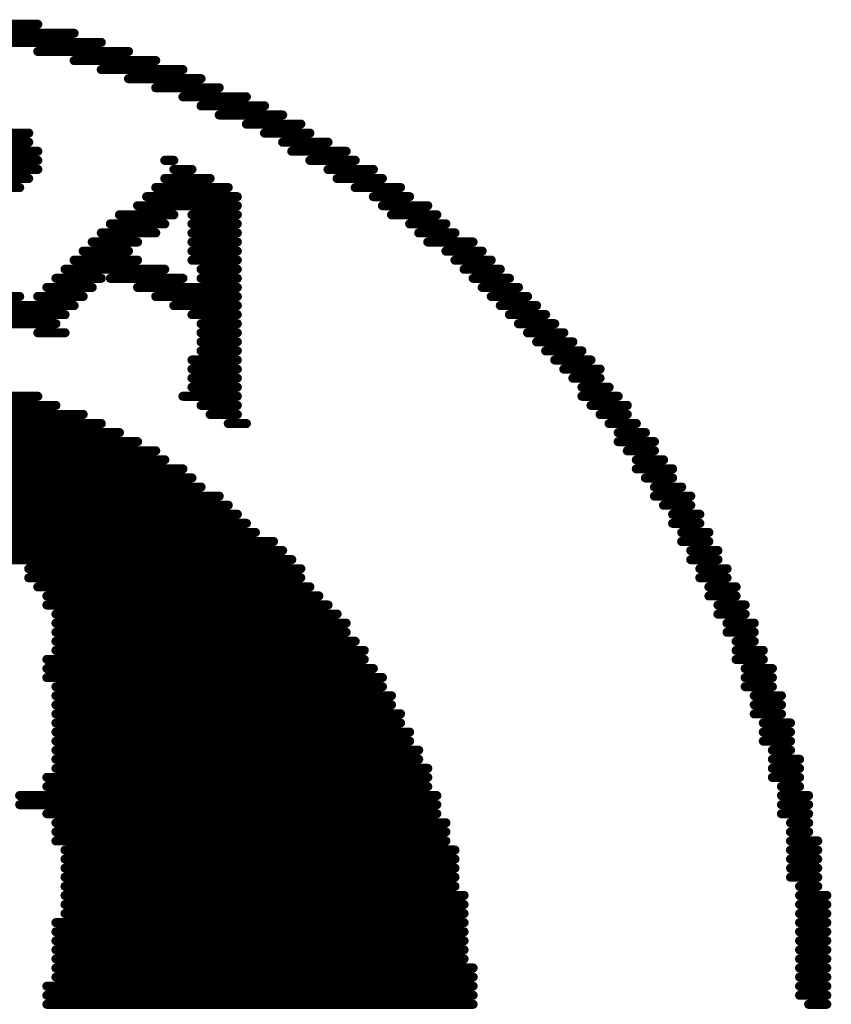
# Model space of a CAD drawing. Extents: x -1 to 10.1, y -2.5 to 8.
# Tile 5 of 38: x -0.45 to -0.092, y -1.523 to -1.089. Entities that reach past the tile are written whole.
import ezdxf

# ---------------------------------------------------------------- set-up
doc = ezdxf.new("R2010")
doc.units = 0
doc.layers.get('0').update_dxf_attribs({"color": 3, "linetype": 'CONTINUOUS'})

# ---------------------------------------------------------------- blocks, each defined once
blk = doc.blocks.new('PAD_R1')
at = {"const_width": 0.5}
blk.add_lwpolyline([(0.25, 0, 1), (-0.25, 0, 1)], format="xyb", close=True, dxfattribs=at)

msp = doc.modelspace()

# ---------------------------------------------------------------- linework, layer by layer
at = {"const_width": 0.004}
for points in [[(-0.53762, -1.09125), (-0.44162, -1.09125)], [(-0.48562, -1.09525), (-0.42562, -1.09525)], [(-0.45762, -1.09925), (-0.41362, -1.09925)], [(-0.44162, -1.10325), (-0.40162, -1.10325)], [(-0.42562, -1.10725), (-0.38962, -1.10725)], [(-0.41362, -1.11125), (-0.37762, -1.11125)], [(-0.40162, -1.11525), (-0.36962, -1.11525)], [(-0.38962, -1.11925), (-0.36162, -1.11925)], [(-0.37762, -1.12325), (-0.34962, -1.12325)], [(-0.36962, -1.12725), (-0.34162, -1.12725)], [(-0.36162, -1.13125), (-0.33362, -1.13125)], [(-0.34962, -1.13525), (-0.32562, -1.13525)], [(-0.46962, -1.13925), (-0.44562, -1.13925)], [(-0.46562, -1.14325), (-0.44562, -1.14325)], [(-0.34162, -1.13925), (-0.32162, -1.13925)], [(-0.33362, -1.14325), (-0.31362, -1.14325)], [(-0.46562, -1.14725), (-0.44162, -1.14725)], [(-0.32962, -1.14725), (-0.30562, -1.14725)], [(-0.46562, -1.15125), (-0.44162, -1.15125)], [(-0.38562, -1.15125), (-0.38162, -1.15125)], [(-0.32162, -1.15125), (-0.30162, -1.15125)], [(-0.46562, -1.15525), (-0.44162, -1.15525)], [(-0.38162, -1.15525), (-0.37362, -1.15525)], [(-0.31362, -1.15525), (-0.29362, -1.15525)], [(-0.46962, -1.15925), (-0.44562, -1.15925)], [(-0.38562, -1.15925), (-0.36562, -1.15925)], [(-0.30962, -1.15925), (-0.28962, -1.15925)], [(-0.47762, -1.16325), (-0.44962, -1.16325)], [(-0.38962, -1.16325), (-0.35762, -1.16325)], [(-0.30162, -1.16325), (-0.28162, -1.16325)], [(-0.39362, -1.16725), (-0.35362, -1.16725)], [(-0.29362, -1.16725), (-0.27762, -1.16725)], [(-0.39762, -1.17125), (-0.35362, -1.17125)], [(-0.28962, -1.17125), (-0.26962, -1.17125)], [(-0.40562, -1.17525), (-0.38162, -1.17525)], [(-0.37362, -1.17525), (-0.35362, -1.17525)], [(-0.28562, -1.17525), (-0.26562, -1.17525)], [(-0.40962, -1.17925), (-0.38562, -1.17925)], [(-0.37362, -1.17925), (-0.35362, -1.17925)], [(-0.27762, -1.17925), (-0.26162, -1.17925)], [(-0.41362, -1.18325), (-0.38962, -1.18325)], [(-0.37362, -1.18325), (-0.35362, -1.18325)], [(-0.27362, -1.18325), (-0.25762, -1.18325)], [(-0.41762, -1.18725), (-0.39762, -1.18725)], [(-0.37362, -1.18725), (-0.35362, -1.18725)], [(-0.26962, -1.18725), (-0.24962, -1.18725)], [(-0.42562, -1.19525), (-0.39762, -1.19525)], [(-0.42162, -1.19125), (-0.40162, -1.19125)], [(-0.37362, -1.19125), (-0.35362, -1.19125)], [(-0.37362, -1.19525), (-0.35362, -1.19525)], [(-0.26162, -1.19125), (-0.24562, -1.19125)], [(-0.25762, -1.19525), (-0.24162, -1.19525)], [(-0.42962, -1.19925), (-0.38562, -1.19925)], [(-0.36962, -1.19925), (-0.35362, -1.19925)], [(-0.25362, -1.19925), (-0.23762, -1.19925)], [(-0.43362, -1.20325), (-0.41362, -1.20325)], [(-0.40962, -1.20325), (-0.37762, -1.20325)], [(-0.36962, -1.20325), (-0.35362, -1.20325)], [(-0.24962, -1.20325), (-0.23362, -1.20325)], [(-0.43762, -1.20725), (-0.41762, -1.20725)], [(-0.39762, -1.20725), (-0.35362, -1.20725)], [(-0.24562, -1.20725), (-0.22962, -1.20725)], [(-0.46962, -1.21125), (-0.44962, -1.21125)], [(-0.44162, -1.21125), (-0.42162, -1.21125)], [(-0.38962, -1.21125), (-0.35362, -1.21125)], [(-0.24162, -1.21125), (-0.22562, -1.21125)], [(-0.46562, -1.21525), (-0.42562, -1.21525)], [(-0.38162, -1.21525), (-0.35362, -1.21525)], [(-0.23762, -1.21525), (-0.22162, -1.21525)], [(-0.46162, -1.21925), (-0.42962, -1.21925)], [(-0.37362, -1.21925), (-0.35362, -1.21925)], [(-0.23362, -1.21925), (-0.21762, -1.21925)], [(-0.45762, -1.22325), (-0.43362, -1.22325)], [(-0.36962, -1.22325), (-0.35362, -1.22325)], [(-0.22962, -1.22325), (-0.21362, -1.22325)], [(-0.44162, -1.22725), (-0.42962, -1.22725)], [(-0.36962, -1.22725), (-0.35362, -1.22725)], [(-0.22562, -1.22725), (-0.20962, -1.22725)], [(-0.36962, -1.23125), (-0.35362, -1.23125)], [(-0.22162, -1.23125), (-0.20562, -1.23125)], [(-0.36962, -1.23525), (-0.35362, -1.23525)], [(-0.21762, -1.23525), (-0.20162, -1.23525)], [(-0.37362, -1.23925), (-0.35362, -1.23925)], [(-0.21362, -1.23925), (-0.19762, -1.23925)], [(-0.37362, -1.24325), (-0.35362, -1.24325)], [(-0.37362, -1.24725), (-0.35362, -1.24725)], [(-0.20962, -1.24325), (-0.19362, -1.24325)], [(-0.20562, -1.24725), (-0.19362, -1.24725)], [(-0.37362, -1.25125), (-0.35362, -1.25125)], [(-0.20162, -1.25125), (-0.18962, -1.25125)], [(-0.50962, -1.25525), (-0.44162, -1.25525)], [(-0.37762, -1.25525), (-0.35362, -1.25525)], [(-0.20162, -1.25525), (-0.18562, -1.25525)], [(-0.50962, -1.25925), (-0.43362, -1.25925)], [(-0.36962, -1.25925), (-0.35362, -1.25925)], [(-0.19762, -1.25925), (-0.18162, -1.25925)], [(-0.50962, -1.26325), (-0.42162, -1.26325)], [(-0.36562, -1.26325), (-0.35362, -1.26325)], [(-0.19362, -1.26325), (-0.18162, -1.26325)], [(-0.50962, -1.26725), (-0.41362, -1.26725)], [(-0.35762, -1.26725), (-0.34962, -1.26725)], [(-0.18962, -1.26725), (-0.17762, -1.26725)], [(-0.50962, -1.27125), (-0.40562, -1.27125)], [(-0.18562, -1.27125), (-0.17362, -1.27125)], [(-0.50962, -1.27525), (-0.39762, -1.27525)], [(-0.18562, -1.27525), (-0.16962, -1.27525)], [(-0.50962, -1.27925), (-0.38962, -1.27925)], [(-0.18162, -1.27925), (-0.16962, -1.27925)], [(-0.50962, -1.28325), (-0.38562, -1.28325)], [(-0.17762, -1.28325), (-0.16562, -1.28325)], [(-0.50962, -1.28725), (-0.37762, -1.28725)], [(-0.17762, -1.28725), (-0.16162, -1.28725)], [(-0.50962, -1.29125), (-0.37362, -1.29125)], [(-0.50562, -1.29525), (-0.36962, -1.29525)], [(-0.17362, -1.29125), (-0.16162, -1.29125)], [(-0.16962, -1.29525), (-0.15762, -1.29525)], [(-0.49362, -1.29925), (-0.36162, -1.29925)], [(-0.16962, -1.29925), (-0.15362, -1.29925)], [(-0.48962, -1.30325), (-0.35762, -1.30325)], [(-0.16562, -1.30325), (-0.15362, -1.30325)], [(-0.48162, -1.30725), (-0.35362, -1.30725)], [(-0.16162, -1.30725), (-0.14962, -1.30725)], [(-0.47762, -1.31125), (-0.34962, -1.31125)], [(-0.16162, -1.31125), (-0.14962, -1.31125)], [(-0.47362, -1.31525), (-0.34562, -1.31525)], [(-0.15762, -1.31525), (-0.14562, -1.31525)], [(-0.46962, -1.31925), (-0.33762, -1.31925)], [(-0.15762, -1.31925), (-0.14562, -1.31925)], [(-0.46162, -1.32325), (-0.33362, -1.32325)], [(-0.15362, -1.32325), (-0.14162, -1.32325)], [(-0.45762, -1.32725), (-0.32962, -1.32725)], [(-0.15362, -1.32725), (-0.14162, -1.32725)], [(-0.44562, -1.33125), (-0.32562, -1.33125)], [(-0.14962, -1.33125), (-0.13762, -1.33125)], [(-0.44562, -1.33525), (-0.32562, -1.33525)], [(-0.14962, -1.33525), (-0.13762, -1.33525)], [(-0.44162, -1.33925), (-0.32162, -1.33925)], [(-0.14562, -1.33925), (-0.13362, -1.33925)], [(-0.43762, -1.34325), (-0.31762, -1.34325)], [(-0.43762, -1.34725), (-0.31362, -1.34725)], [(-0.14562, -1.34325), (-0.13362, -1.34325)], [(-0.14162, -1.34725), (-0.12962, -1.34725)], [(-0.43362, -1.35125), (-0.30962, -1.35125)], [(-0.14162, -1.35125), (-0.12962, -1.35125)], [(-0.43362, -1.35525), (-0.30562, -1.35525)], [(-0.13762, -1.35525), (-0.12562, -1.35525)], [(-0.43362, -1.35925), (-0.30562, -1.35925)], [(-0.13762, -1.35925), (-0.12562, -1.35925)], [(-0.43362, -1.36325), (-0.30162, -1.36325)], [(-0.13362, -1.36325), (-0.12562, -1.36325)], [(-0.43362, -1.36725), (-0.29762, -1.36725)], [(-0.13362, -1.36725), (-0.12162, -1.36725)], [(-0.43762, -1.37125), (-0.29762, -1.37125)], [(-0.13362, -1.37125), (-0.12162, -1.37125)], [(-0.43762, -1.37525), (-0.29362, -1.37525)], [(-0.12962, -1.37525), (-0.11762, -1.37525)], [(-0.43762, -1.37925), (-0.28962, -1.37925)], [(-0.12962, -1.37925), (-0.11762, -1.37925)], [(-0.43362, -1.38325), (-0.28962, -1.38325)], [(-0.12962, -1.38325), (-0.11762, -1.38325)], [(-0.43362, -1.38725), (-0.28562, -1.38725)], [(-0.12562, -1.38725), (-0.11362, -1.38725)], [(-0.43362, -1.39125), (-0.28562, -1.39125)], [(-0.12562, -1.39125), (-0.11362, -1.39125)], [(-0.43362, -1.39525), (-0.28162, -1.39525)], [(-0.43362, -1.39925), (-0.28162, -1.39925)], [(-0.12562, -1.39525), (-0.11362, -1.39525)], [(-0.12162, -1.39925), (-0.10962, -1.39925)], [(-0.43362, -1.40325), (-0.27762, -1.40325)], [(-0.12162, -1.40325), (-0.10962, -1.40325)], [(-0.43362, -1.40725), (-0.27762, -1.40725)], [(-0.12162, -1.40725), (-0.10962, -1.40725)], [(-0.43362, -1.41125), (-0.27362, -1.41125)], [(-0.11762, -1.41125), (-0.10962, -1.41125)], [(-0.43362, -1.41525), (-0.27362, -1.41525)], [(-0.11762, -1.41525), (-0.10562, -1.41525)], [(-0.43362, -1.41925), (-0.26962, -1.41925)], [(-0.11762, -1.41925), (-0.10562, -1.41925)], [(-0.43762, -1.42325), (-0.26962, -1.42325)], [(-0.11762, -1.42325), (-0.10562, -1.42325)], [(-0.43762, -1.42725), (-0.26962, -1.42725)], [(-0.11362, -1.42725), (-0.10562, -1.42725)], [(-0.44962, -1.43125), (-0.26562, -1.43125)], [(-0.11362, -1.43125), (-0.10162, -1.43125)], [(-0.44962, -1.43525), (-0.26562, -1.43525)], [(-0.11362, -1.43525), (-0.10162, -1.43525)], [(-0.43762, -1.43925), (-0.26562, -1.43925)], [(-0.11362, -1.43925), (-0.10162, -1.43925)], [(-0.43362, -1.44325), (-0.26162, -1.44325)], [(-0.10962, -1.44325), (-0.10162, -1.44325)], [(-0.43362, -1.44725), (-0.26162, -1.44725)], [(-0.43362, -1.45125), (-0.26162, -1.45125)], [(-0.10962, -1.44725), (-0.10162, -1.44725)], [(-0.10962, -1.45125), (-0.09762, -1.45125)], [(-0.42962, -1.45525), (-0.25762, -1.45525)], [(-0.10962, -1.45525), (-0.09762, -1.45525)], [(-0.42962, -1.45925), (-0.25762, -1.45925)], [(-0.10962, -1.45925), (-0.09762, -1.45925)], [(-0.42962, -1.46325), (-0.25762, -1.46325)], [(-0.10962, -1.46325), (-0.09762, -1.46325)], [(-0.42962, -1.46725), (-0.25762, -1.46725)], [(-0.10962, -1.46725), (-0.09762, -1.46725)], [(-0.42962, -1.47125), (-0.25762, -1.47125)], [(-0.10562, -1.47125), (-0.09762, -1.47125)], [(-0.42962, -1.47525), (-0.25362, -1.47525)], [(-0.10562, -1.47525), (-0.09362, -1.47525)], [(-0.42962, -1.47925), (-0.25362, -1.47925)], [(-0.10562, -1.47925), (-0.09362, -1.47925)], [(-0.42962, -1.48325), (-0.25362, -1.48325)], [(-0.10562, -1.48325), (-0.09362, -1.48325)], [(-0.43362, -1.48725), (-0.25362, -1.48725)], [(-0.10562, -1.48725), (-0.09362, -1.48725)], [(-0.43362, -1.49125), (-0.25362, -1.49125)], [(-0.10562, -1.49125), (-0.09362, -1.49125)], [(-0.43362, -1.49525), (-0.25362, -1.49525)], [(-0.43362, -1.49925), (-0.25362, -1.49925)], [(-0.10562, -1.49525), (-0.09362, -1.49525)], [(-0.10562, -1.49925), (-0.09362, -1.49925)], [(-0.43362, -1.50325), (-0.25362, -1.50325)], [(-0.10562, -1.50325), (-0.09362, -1.50325)], [(-0.43362, -1.50725), (-0.24962, -1.50725)], [(-0.10562, -1.50725), (-0.09362, -1.50725)], [(-0.43362, -1.51125), (-0.24962, -1.51125)], [(-0.10562, -1.51125), (-0.09362, -1.51125)], [(-0.43762, -1.51525), (-0.24962, -1.51525)], [(-0.10562, -1.51525), (-0.09362, -1.51525)], [(-0.43762, -1.51925), (-0.24962, -1.51925)], [(-0.10562, -1.51925), (-0.09362, -1.51925)], [(-0.43762, -1.52325), (-0.24962, -1.52325)], [(-0.10162, -1.52325), (-0.09362, -1.52325)]]:
    msp.add_lwpolyline(points, dxfattribs=at)

# ---------------------------------------------------------------- block references
at = {"xscale": 0.004, "yscale": 0.004}
for p in [(-0.44162, -1.09125), (-0.42562, -1.09525), (-0.41362, -1.09925), (-0.44162, -1.10325), (-0.40162, -1.10325), (-0.42562, -1.10725), (-0.38962, -1.10725), (-0.41362, -1.11125), (-0.37762, -1.11125), (-0.40162, -1.11525), (-0.36962, -1.11525), (-0.38962, -1.11925), (-0.36162, -1.11925), (-0.37762, -1.12325), (-0.34962, -1.12325), (-0.36962, -1.12725), (-0.34162, -1.12725), (-0.36162, -1.13125), (-0.33362, -1.13125), (-0.34962, -1.13525), (-0.32562, -1.13525), (-0.44562, -1.13925), (-0.44562, -1.14325), (-0.34162, -1.13925), (-0.33362, -1.14325), (-0.32162, -1.13925), (-0.31362, -1.14325), (-0.44162, -1.14725), (-0.32962, -1.14725), (-0.30562, -1.14725), (-0.44162, -1.15125), (-0.38562, -1.15125), (-0.38162, -1.15125), (-0.32162, -1.15125), (-0.30162, -1.15125), (-0.44162, -1.15525), (-0.38162, -1.15525), (-0.37362, -1.15525), (-0.31362, -1.15525), (-0.29362, -1.15525), (-0.44562, -1.15925), (-0.38562, -1.15925), (-0.36562, -1.15925), (-0.30962, -1.15925), (-0.28962, -1.15925), (-0.44962, -1.16325), (-0.38962, -1.16325), (-0.35762, -1.16325), (-0.30162, -1.16325), (-0.28162, -1.16325), (-0.39362, -1.16725), (-0.35362, -1.16725), (-0.29362, -1.16725), (-0.27762, -1.16725), (-0.39762, -1.17125), (-0.35362, -1.17125), (-0.28962, -1.17125), (-0.26962, -1.17125), (-0.40562, -1.17525), (-0.38162, -1.17525), (-0.37362, -1.17525), (-0.35362, -1.17525), (-0.28562, -1.17525), (-0.26562, -1.17525), (-0.40962, -1.17925), (-0.38562, -1.17925), (-0.37362, -1.17925), (-0.35362, -1.17925), (-0.27762, -1.17925), (-0.26162, -1.17925), (-0.41362, -1.18325), (-0.38962, -1.18325), (-0.37362, -1.18325), (-0.35362, -1.18325), (-0.27362, -1.18325), (-0.25762, -1.18325), (-0.41762, -1.18725), (-0.39762, -1.18725), (-0.37362, -1.18725), (-0.35362, -1.18725), (-0.26962, -1.18725), (-0.24962, -1.18725), (-0.42562, -1.19525), (-0.42162, -1.19125), (-0.40162, -1.19125), (-0.39762, -1.19525), (-0.37362, -1.19125), (-0.37362, -1.19525), (-0.35362, -1.19125), (-0.35362, -1.19525), (-0.26162, -1.19125), (-0.25762, -1.19525), (-0.24562, -1.19125), (-0.24162, -1.19525), (-0.42962, -1.19925), (-0.38562, -1.19925), (-0.36962, -1.19925), (-0.35362, -1.19925), (-0.25362, -1.19925), (-0.23762, -1.19925), (-0.43362, -1.20325), (-0.41362, -1.20325), (-0.40962, -1.20325), (-0.37762, -1.20325), (-0.36962, -1.20325), (-0.35362, -1.20325), (-0.24962, -1.20325), (-0.23362, -1.20325), (-0.43762, -1.20725), (-0.41762, -1.20725), (-0.39762, -1.20725), (-0.35362, -1.20725), (-0.24562, -1.20725), (-0.22962, -1.20725), (-0.44962, -1.21125), (-0.44162, -1.21125), (-0.42162, -1.21125), (-0.38962, -1.21125), (-0.35362, -1.21125), (-0.24162, -1.21125), (-0.22562, -1.21125), (-0.42562, -1.21525), (-0.38162, -1.21525), (-0.35362, -1.21525), (-0.23762, -1.21525), (-0.22162, -1.21525), (-0.42962, -1.21925), (-0.37362, -1.21925), (-0.35362, -1.21925), (-0.23362, -1.21925), (-0.21762, -1.21925), (-0.43362, -1.22325), (-0.36962, -1.22325), (-0.35362, -1.22325), (-0.22962, -1.22325), (-0.21362, -1.22325), (-0.44162, -1.22725), (-0.42962, -1.22725), (-0.36962, -1.22725), (-0.35362, -1.22725), (-0.22562, -1.22725), (-0.20962, -1.22725), (-0.36962, -1.23125), (-0.35362, -1.23125), (-0.22162, -1.23125), (-0.20562, -1.23125), (-0.36962, -1.23525), (-0.35362, -1.23525), (-0.21762, -1.23525), (-0.20162, -1.23525), (-0.37362, -1.23925), (-0.35362, -1.23925), (-0.21362, -1.23925), (-0.19762, -1.23925), (-0.37362, -1.24325), (-0.37362, -1.24725), (-0.35362, -1.24325), (-0.35362, -1.24725), (-0.20962, -1.24325), (-0.20562, -1.24725), (-0.19362, -1.24325), (-0.19362, -1.24725), (-0.37362, -1.25125), (-0.35362, -1.25125), (-0.20162, -1.25125), (-0.18962, -1.25125), (-0.44162, -1.25525), (-0.37762, -1.25525), (-0.35362, -1.25525), (-0.20162, -1.25525), (-0.18562, -1.25525), (-0.43362, -1.25925), (-0.36962, -1.25925), (-0.35362, -1.25925), (-0.19762, -1.25925), (-0.18162, -1.25925), (-0.42162, -1.26325), (-0.36562, -1.26325), (-0.35362, -1.26325), (-0.19362, -1.26325), (-0.18162, -1.26325), (-0.41362, -1.26725), (-0.35762, -1.26725), (-0.34962, -1.26725), (-0.18962, -1.26725), (-0.17762, -1.26725), (-0.40562, -1.27125), (-0.18562, -1.27125), (-0.17362, -1.27125), (-0.39762, -1.27525), (-0.18562, -1.27525), (-0.16962, -1.27525), (-0.38962, -1.27925), (-0.18162, -1.27925), (-0.16962, -1.27925), (-0.38562, -1.28325), (-0.17762, -1.28325), (-0.16562, -1.28325), (-0.37762, -1.28725), (-0.17762, -1.28725), (-0.16162, -1.28725), (-0.37362, -1.29125), (-0.36962, -1.29525), (-0.17362, -1.29125), (-0.16962, -1.29525), (-0.16162, -1.29125), (-0.15762, -1.29525), (-0.36162, -1.29925), (-0.16962, -1.29925), (-0.15362, -1.29925), (-0.35762, -1.30325), (-0.16562, -1.30325), (-0.15362, -1.30325), (-0.35362, -1.30725), (-0.16162, -1.30725), (-0.14962, -1.30725), (-0.34962, -1.31125), (-0.16162, -1.31125), (-0.14962, -1.31125), (-0.34562, -1.31525), (-0.15762, -1.31525), (-0.14562, -1.31525), (-0.33762, -1.31925), (-0.15762, -1.31925), (-0.14562, -1.31925), (-0.33362, -1.32325), (-0.15362, -1.32325), (-0.14162, -1.32325), (-0.32962, -1.32725), (-0.15362, -1.32725), (-0.14162, -1.32725), (-0.44562, -1.33125), (-0.32562, -1.33125), (-0.14962, -1.33125), (-0.13762, -1.33125), (-0.44562, -1.33525), (-0.32562, -1.33525), (-0.14962, -1.33525), (-0.13762, -1.33525), (-0.44162, -1.33925), (-0.32162, -1.33925), (-0.14562, -1.33925), (-0.13362, -1.33925), (-0.43762, -1.34325), (-0.43762, -1.34725), (-0.31762, -1.34325), (-0.31362, -1.34725), (-0.14562, -1.34325), (-0.14162, -1.34725), (-0.13362, -1.34325), (-0.12962, -1.34725), (-0.43362, -1.35125), (-0.30962, -1.35125), (-0.14162, -1.35125), (-0.12962, -1.35125), (-0.43362, -1.35525), (-0.30562, -1.35525), (-0.13762, -1.35525), (-0.12562, -1.35525), (-0.43362, -1.35925), (-0.30562, -1.35925), (-0.13762, -1.35925), (-0.12562, -1.35925), (-0.43362, -1.36325), (-0.30162, -1.36325), (-0.13362, -1.36325), (-0.12562, -1.36325), (-0.43362, -1.36725), (-0.29762, -1.36725), (-0.13362, -1.36725), (-0.12162, -1.36725), (-0.43762, -1.37125), (-0.29762, -1.37125), (-0.13362, -1.37125), (-0.12162, -1.37125), (-0.43762, -1.37525), (-0.29362, -1.37525), (-0.12962, -1.37525), (-0.11762, -1.37525), (-0.43762, -1.37925), (-0.28962, -1.37925), (-0.12962, -1.37925), (-0.11762, -1.37925), (-0.43362, -1.38325), (-0.28962, -1.38325), (-0.12962, -1.38325), (-0.11762, -1.38325), (-0.43362, -1.38725), (-0.28562, -1.38725), (-0.12562, -1.38725), (-0.11362, -1.38725), (-0.43362, -1.39125), (-0.28562, -1.39125), (-0.12562, -1.39125), (-0.11362, -1.39125), (-0.43362, -1.39525), (-0.43362, -1.39925), (-0.28162, -1.39525), (-0.28162, -1.39925), (-0.12562, -1.39525), (-0.12162, -1.39925), (-0.11362, -1.39525), (-0.10962, -1.39925), (-0.43362, -1.40325), (-0.27762, -1.40325), (-0.12162, -1.40325), (-0.10962, -1.40325), (-0.43362, -1.40725), (-0.27762, -1.40725), (-0.12162, -1.40725), (-0.10962, -1.40725), (-0.43362, -1.41125), (-0.27362, -1.41125), (-0.11762, -1.41125), (-0.10962, -1.41125), (-0.43362, -1.41525), (-0.27362, -1.41525), (-0.11762, -1.41525), (-0.10562, -1.41525), (-0.43362, -1.41925), (-0.26962, -1.41925), (-0.11762, -1.41925), (-0.10562, -1.41925), (-0.43762, -1.42325), (-0.26962, -1.42325), (-0.11762, -1.42325), (-0.10562, -1.42325), (-0.43762, -1.42725), (-0.26962, -1.42725), (-0.11362, -1.42725), (-0.10562, -1.42725), (-0.44962, -1.43125), (-0.26562, -1.43125), (-0.11362, -1.43125), (-0.10162, -1.43125), (-0.44962, -1.43525), (-0.26562, -1.43525), (-0.11362, -1.43525), (-0.10162, -1.43525), (-0.43762, -1.43925), (-0.26562, -1.43925), (-0.11362, -1.43925), (-0.10162, -1.43925), (-0.43362, -1.44325), (-0.26162, -1.44325), (-0.10962, -1.44325), (-0.10162, -1.44325), (-0.43362, -1.44725), (-0.43362, -1.45125), (-0.26162, -1.44725), (-0.26162, -1.45125), (-0.10962, -1.44725), (-0.10962, -1.45125), (-0.10162, -1.44725), (-0.09762, -1.45125), (-0.42962, -1.45525), (-0.25762, -1.45525), (-0.10962, -1.45525), (-0.09762, -1.45525), (-0.42962, -1.45925), (-0.25762, -1.45925), (-0.10962, -1.45925), (-0.09762, -1.45925), (-0.42962, -1.46325), (-0.25762, -1.46325), (-0.10962, -1.46325), (-0.09762, -1.46325), (-0.42962, -1.46725), (-0.25762, -1.46725), (-0.10962, -1.46725), (-0.09762, -1.46725), (-0.42962, -1.47125), (-0.25762, -1.47125), (-0.10562, -1.47125), (-0.09762, -1.47125), (-0.42962, -1.47525), (-0.25362, -1.47525), (-0.10562, -1.47525), (-0.09362, -1.47525), (-0.42962, -1.47925), (-0.25362, -1.47925), (-0.10562, -1.47925), (-0.09362, -1.47925), (-0.42962, -1.48325), (-0.25362, -1.48325), (-0.10562, -1.48325), (-0.09362, -1.48325), (-0.43362, -1.48725), (-0.25362, -1.48725), (-0.10562, -1.48725), (-0.09362, -1.48725), (-0.43362, -1.49125), (-0.25362, -1.49125), (-0.10562, -1.49125), (-0.09362, -1.49125), (-0.43362, -1.49525), (-0.43362, -1.49925), (-0.25362, -1.49525), (-0.25362, -1.49925), (-0.10562, -1.49525), (-0.10562, -1.49925), (-0.09362, -1.49525), (-0.09362, -1.49925), (-0.43362, -1.50325), (-0.25362, -1.50325), (-0.10562, -1.50325), (-0.09362, -1.50325), (-0.43362, -1.50725), (-0.24962, -1.50725), (-0.10562, -1.50725), (-0.09362, -1.50725), (-0.43362, -1.51125), (-0.24962, -1.51125), (-0.10562, -1.51125), (-0.09362, -1.51125), (-0.43762, -1.51525), (-0.24962, -1.51525), (-0.10562, -1.51525), (-0.09362, -1.51525), (-0.43762, -1.51925), (-0.24962, -1.51925), (-0.10562, -1.51925), (-0.09362, -1.51925), (-0.43762, -1.52325), (-0.24962, -1.52325), (-0.10162, -1.52325), (-0.09362, -1.52325)]:
    msp.add_blockref('PAD_R1', p, dxfattribs=at)

doc.saveas('drawing.dxf')
